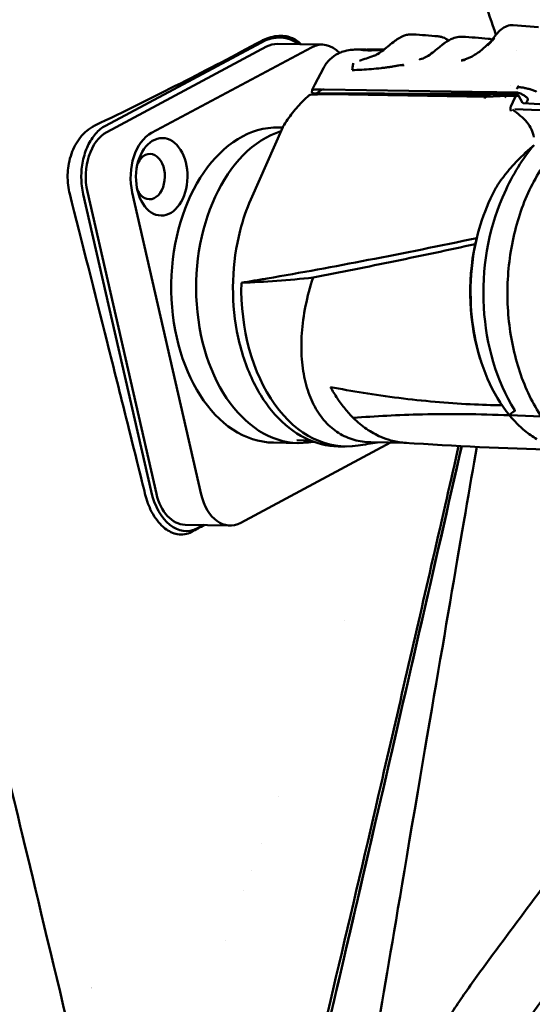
# Model space of a CAD drawing. Header units: millimetres. Extents: x 0 to 6049, y -120 to 1682.
# Tile 72 of 256: x 529 to 568, y 1054 to 1128. Entities that reach past the tile are written whole.
import ezdxf

# ---------------------------------------------------------------- set-up
doc = ezdxf.new("R2010")
doc.units = ezdxf.units.MM
doc.header["$LTSCALE"] = 2
doc.layers.add('Sichtbar (ISO)', color=7, linetype='Continuous', lineweight=50)

msp = doc.modelspace()

# ---------------------------------------------------------------- linework, layer by layer
at = {"layer": 'Sichtbar (ISO)'}
for p, q in [((566.082, 1127.485), (567.989, 1127.338)), ((547.185, 1126.172), (535.553, 1119.955)), ((547.626, 1125.88), (535.662, 1119.484)), ((539.021, 1119.428), (550.985, 1125.824)), ((548.438, 1126.084), (551.797, 1126.028)), ((554.487, 1125.659), (554.799, 1125.659)), ((555.091, 1125.538), (555.091, 1125.538)), ((555.108, 1125.538), (555.108, 1125.538)), ((555.118, 1125.603), (555.142, 1125.66)), ((555.134, 1125.602), (555.154, 1125.65)), ((555.169, 1125.66), (555.461, 1125.661)), ((555.684, 1125.661), (556.016, 1125.662)), ((556.107, 1125.653), (556.106, 1125.662)), ((556.248, 1125.659), (556.25, 1125.655)), ((556.496, 1125.63), (556.497, 1125.63)), ((556.521, 1125.649), (556.521, 1125.649)), ((556.532, 1125.659), (556.532, 1125.659)), ((566.353, 1125.604), (566.353, 1125.604)), ((551.877, 1124.266), (551.245, 1123.052)), ((551.877, 1124.266), (551.877, 1124.266)), ((554.051, 1124.663), (554.051, 1124.663)), ((551.024, 1122.444), (551.032, 1122.633)), ((551.245, 1123.052), (551.245, 1123.052)), ((561.434, 1122.51), (551.941, 1122.668)), ((565.919, 1122.944), (565.919, 1122.944)), ((550.98, 1122.297), (551.325, 1122.305)), ((551.219, 1122.372), (551.332, 1122.372)), ((551.328, 1122.362), (551.325, 1122.291)), ((551.334, 1122.376), (551.328, 1122.362)), ((564.396, 1122.143), (551.328, 1122.362)), ((556.649, 1122.348), (551.334, 1122.376)), ((561.536, 1122.338), (551.397, 1122.383)), ((551.487, 1122.309), (552.281, 1122.327)), ((552.292, 1122.327), (564.093, 1122.129)), ((566.385, 1122.304), (556.649, 1122.348)), ((565.624, 1122.201), (564.089, 1122.129)), ((566.379, 1122.188), (565.633, 1122.201)), ((565.92, 1121.397), (566.208, 1122.051)), ((566.497, 1122.179), (566.387, 1122.188)), ((566.796, 1121.679), (566.477, 1122.214)), ((566.519, 1122.161), (566.519, 1122.161)), ((566.219, 1121.207), (571.533, 1120.966)), ((566.835, 1121.654), (568.081, 1121.559)), ((566.285, 1120.983), (566.285, 1120.982)), ((546.446, 1114.43), (548.832, 1119.85)), ((548.821, 1119.825), (548.536, 1119.83)), ((538.979, 1092.604), (533.896, 1114.845)), ((534.211, 1115.011), (539.376, 1092.413)), ((537.57, 1114.955), (542.735, 1092.357)), ((564.245, 1114.176), (564.391, 1114.509)), ((565.442, 1114.919), (565.295, 1114.586)), ((563.629, 1102.492), (563.68, 1102.332)), ((547.552, 1100.19), (547.551, 1100.19)), ((552.573, 1100.106), (552.572, 1100.106)), ((563.895, 1099.065), (563.895, 1099.065)), ((568.2, 1098.182), (565.81, 1098.286)), ((545.692, 1090.24), (556.911, 1096.237)), ((550.007, 1096.202), (548.141, 1096.234)), ((549.891, 1096.418), (550.419, 1096.397)), ((550.539, 1096.393), (550.927, 1096.387)), ((551.48, 1096.378), (551.482, 1096.378)), ((558.096, 1096.217), (555.437, 1096.261)), ((553.518, 1095.943), (552.995, 1095.952)), ((541.522, 1090.092), (544.881, 1090.036)), ((542.896, 1090.069), (542.441, 1089.825)), ((553.431, 1082.942), (553.432, 1082.945)), ((548.545, 1069.782), (548.545, 1069.78)), ((547.214, 1066.197), (547.215, 1066.199)), ((546.488, 1064.241), (546.488, 1064.241)), ((545.931, 1062.741), (545.931, 1062.741)), ((544.523, 1058.949), (544.523, 1058.95))]:
    msp.add_line(p, q, dxfattribs=at)
for centre, radius, start, end in [((550.987, 1121.997), 0.3, 91.29736, 130.94997), ((552.287, 1122.027), 0.3, 89.04083, 91.29727), ((566.839, 1121.704), 0.05, 210.77178, 265.60851), ((549.107, 1119.729), 0.3, 148.61394, 156.24009), ((537.023, 1050.491), 5.5, 116.77273, 116.77294)]:
    msp.add_arc(centre, radius, start, end, dxfattribs=at)
for centre, major_axis, ratio, start_param, end_param in [((547.831, 1123.348), (-2.018, -2.834), 0.747157, 3.065057, 4.125453), ((548.379, 1122.585), (0.059, 3.5), 0.66535, 0, 0.354488), ((551.738, 1122.528), (0.059, 3.5), 0.66535, 5.688981, 6.637673), ((555.824, 1102.699), (-2.127, 22.868), 0.976731, 6.194508, 6.21178), ((556.156, 1102.705), (-2.128, 22.863), 0.97673, 6.190394, 6.214723), ((555.88, 1122.416), (-4.856, 0.21), 0.029767, 5.756669, 6.215899), ((555.678, 1117.748), (4.189, -4.724), 0.459562, 3.034209, 3.185353), ((551.925, 1122.327), (-0.568, 0), 0.60051, 4.683659, 5.033294), ((550.987, 1121.997), (-0.197, 0.227), 0.640948, 6.283178, 6.283211), ((555.869, 1122.151), (-4.857, 0.179), 0.035568, 5.883143, 5.990764), ((551.514, 1122.009), (-0.551, 0.003), 0.54424, 4.764182, 5.066489), ((521.59, 1125.569), (59.944, -2.596), 0.029767, 5.440746, 5.556579), ((521.184, 1125.407), (60.136, -2.211), 0.035558, 5.44926, 5.561457), ((564.098, 1121.829), (-0.005, 0.3), 0.65347, 0.020767, 0.986546), ((566.374, 1121.888), (0.005, 0.3), 0.66535, 6.243301, 7.290498), ((465.688, 1098.338), (103.423, 39.864), 0.358454, 5.904428, 5.909303), ((566.213, 1120.723), (-0.671, 0.055), 0.718641, 4.762009, 4.762173), ((567.134, 1121.704), (0.0713, 0.0482), 0.265011, 2.6965, 2.951012), ((567.063, 1121.702), (-0.0021, -0.0497), 0.004665, 5.713334, 6.238233), ((548.339, 1108.032), (-0.198, -11.798), 0.66535, 3.141593, 6.283185), ((536.415, 1116.189), (0.059, 3.5), 0.66535, 0.354488, 1.925284), ((539.774, 1116.133), (0.059, 3.5), 0.66535, 0.354488, 1.925284), ((550.205, 1108.001), (0.198, 11.798), 0.66535, 0.218122, 3.285536), ((573.631, 1106.877), (-0.248, -14.794), 0.66535, 3.818568, 4.148906), ((538.878, 1116.148), (-0.028, -1.7), 0.66535, 5.339358, 10.368605), ((572.379, 1107.629), (-0.214, -12.798), 0.66535, 4.148906, 5.496537), ((570.886, 1107.654), (0.201, 11.998), 0.66535, 1.007313, 1.251831), ((570.886, 1107.654), (0.201, 11.998), 0.66535, 1.251831, 2.477813), ((570.625, 1107.659), (0.195, 11.648), 0.66535, 1.282842, 2.041489), ((553.719, 1107.942), (-0.201, -11.998), 0.66535, 4.702077, 6.402688), ((550.205, 1108.001), (0.149, 8.899), 0.66535, 2.738368, 2.738423), ((550.205, 1108.001), (0.198, 11.798), 0.66535, 3.957246, 3.957249), ((556.904, 1099.931), (-0.049, -2.9), 0.66535, 1.408753, 1.408757), ((556.904, 1099.931), (0.059, 3.5), 0.66535, 4.568073, 4.568076), ((552.972, 1107.954), (-0.194, -11.598), 0.66535, 5.963481, 5.96358), ((550.733, 1107.992), (-0.194, -11.598), 0.66535, 6.267628, 6.283185), ((541.498, 1093.951), (0.186, -4.338), 0.618535, 5.001342, 6.572138), ((541.58, 1093.592), (-0.059, -3.5), 0.66535, 5.066877, 6.283185), ((544.939, 1093.535), (-0.059, -3.5), 0.66535, 5.066877, 6.637673)]:
    msp.add_ellipse(centre, major_axis=major_axis, ratio=ratio, start_param=start_param, end_param=end_param, dxfattribs=at)
msp.add_ellipse((539.774, 1116.133), major_axis=(-0.049, -2.9), ratio=0.66535, dxfattribs=at)
for points, knots in [([(551.328, 1173.491), (551.356, 1171.793), (551.389, 1170.092), (551.559, 1167.124), (551.716, 1165.843), (552.241, 1163.116), (552.621, 1161.702), (553.507, 1158.895), (554.016, 1157.485), (556.026, 1151.871), (557.476, 1147.701), (560.259, 1139.658), (561.593, 1135.795), (563.578, 1130.258), (564.208, 1128.543), (564.803, 1126.768)], [0, 0, 0, 0, 0.509684, 0.509684, 0.894368, 0.894368, 1.378891, 1.378891, 1.928091, 1.928091, 3.573715, 3.573715, 5.108949, 5.108949, 5.803904, 5.803904, 5.803904, 5.803904]), ([(564.633, 1126.553), (564.75, 1126.709), (564.873, 1126.857), (565.123, 1127.109), (565.253, 1127.216), (565.539, 1127.392), (565.701, 1127.455), (565.937, 1127.488), (566.01, 1127.49), (566.082, 1127.485)], [0, 0, 0, 0, 0.0591215, 0.0591215, 0.1171705, 0.1171705, 0.1829143, 0.1829143, 0.2120861, 0.2120861, 0.2120861, 0.2120861]), ([(534.761, 1119.969), (536.959, 1121.02), (539.097, 1122.074), (543.234, 1124.176), (545.234, 1125.224), (547.176, 1126.274)], [0.000001, 0.000001, 0.000001, 0.000001, 0.944971, 0.944971, 1.882999, 1.882999, 1.882999, 1.882999]), ([(550.19, 1126.055), (549.994, 1126.273), (549.751, 1126.438), (549.134, 1126.675), (548.767, 1126.709), (547.995, 1126.627), (547.578, 1126.491), (547.176, 1126.274)], [-0.509367, -0.509367, -0.509367, -0.509367, -0.3664675, -0.3664675, -0.1932768, -0.1932768, -0.000001, -0.000001, -0.000001, -0.000001]), ([(555.933, 1125.322), (556.08, 1125.405), (556.229, 1125.509), (556.516, 1125.73), (556.658, 1125.848), (556.942, 1126.081), (557.085, 1126.197), (557.286, 1126.344), (557.347, 1126.386), (557.407, 1126.426)], [0, 0, 0, 0, 0.0551855, 0.0551855, 0.1094904, 0.1094904, 0.1669913, 0.1669913, 0.1918976, 0.1918976, 0.1918976, 0.1918976]), ([(557.407, 1126.426), (557.616, 1126.563), (557.825, 1126.669), (558.131, 1126.759), (558.229, 1126.778), (558.325, 1126.788)], [0, 0, 0, 0, 0.0863532, 0.0863532, 0.1261878, 0.1261878, 0.1261878, 0.1261878]), ([(560.972, 1126.159), (561.169, 1126.299), (561.365, 1126.415), (561.713, 1126.555), (561.867, 1126.595), (562.02, 1126.611)], [0, 0, 0, 0, 0.0812626, 0.0812626, 0.144226, 0.144226, 0.144226, 0.144226]), ([(562.463, 1124.917), (562.707, 1124.992), (562.958, 1125.109), (563.441, 1125.402), (563.677, 1125.585), (564.167, 1126.014), (564.422, 1126.272), (564.633, 1126.553)], [0, 0, 0, 0, 0.0883315, 0.0883315, 0.1777494, 0.1777494, 0.2841847, 0.2841847, 0.2841847, 0.2841847]), ([(564.689, 1126.535), (564.624, 1126.453), (564.48, 1126.282), (564.292, 1126.09), (564.176, 1125.981), (564.158, 1125.964)], [0, 0, 0, 0, 0.125, 0.25, 0.2730086, 0.2730086, 0.2730086, 0.2730086]), ([(551.877, 1124.266), (552.002, 1124.507), (552.169, 1124.73), (552.555, 1125.101), (552.779, 1125.256), (553.124, 1125.424), (553.238, 1125.47), (553.545, 1125.57), (553.736, 1125.606), (554.05, 1125.645), (554.184, 1125.653), (554.376, 1125.658), (554.431, 1125.659), (554.487, 1125.659)], [0, 0, 0, 0, 0.0815498, 0.0815498, 0.1615216, 0.1615216, 0.1991611, 0.1991611, 0.2638725, 0.2638725, 0.3191079, 0.3191079, 0.3410384, 0.3410384, 0.3410384, 0.3410384]), ([(555.136, 1125.645), (555.07, 1125.65), (555.01, 1125.653), (554.889, 1125.659), (554.83, 1125.66), (554.698, 1125.659), (554.659, 1125.652), (554.684, 1125.633), (554.751, 1125.622), (554.929, 1125.609), (555.003, 1125.606), (555.175, 1125.601), (555.272, 1125.6), (555.38, 1125.6)], [0.3020168, 0.3020168, 0.3020168, 0.3020168, 0.3240694, 0.3240694, 0.35257, 0.35257, 0.4081776, 0.4081776, 0.4657935, 0.4657935, 0.4956944, 0.4956944, 0.5255952, 0.5255952, 0.5255952, 0.5255952]), ([(555.499, 1125.661), (555.497, 1125.661), (555.494, 1125.661), (555.485, 1125.661), (555.479, 1125.661), (555.46, 1125.661), (555.443, 1125.661), (555.405, 1125.661), (555.383, 1125.66), (555.338, 1125.66), (555.314, 1125.66), (555.269, 1125.659), (555.247, 1125.659), (555.207, 1125.659), (555.19, 1125.659), (555.163, 1125.659), (555.153, 1125.659), (555.144, 1125.659), (555.142, 1125.659), (555.141, 1125.66), (555.142, 1125.66), (555.144, 1125.66)], [0.000001, 0.000001, 0.000001, 0.000001, 0.00367275, 0.00367275, 0.00735909, 0.00735909, 0.01439531, 0.01439531, 0.02139846, 0.02139846, 0.02833124, 0.02833124, 0.03522794, 0.03522794, 0.04213808, 0.04213808, 0.04912361, 0.04912361, 0.0528358, 0.0528358, 0.05653158, 0.05653158, 0.05653158, 0.05653158]), ([(555.158, 1125.649), (555.155, 1125.65), (555.154, 1125.65), (555.154, 1125.65), (555.155, 1125.651), (555.161, 1125.652), (555.17, 1125.653), (555.195, 1125.654), (555.211, 1125.655), (555.24, 1125.656), (555.251, 1125.656), (555.268, 1125.656), (555.273, 1125.657), (555.282, 1125.657), (555.285, 1125.657), (555.289, 1125.657), (555.29, 1125.657), (555.292, 1125.657), (555.293, 1125.657), (555.294, 1125.657), (555.295, 1125.657), (555.295, 1125.657), (555.296, 1125.657), (555.296, 1125.657), (555.296, 1125.657), (555.296, 1125.657), (555.296, 1125.657), (555.296, 1125.657), (555.296, 1125.657), (555.296, 1125.657)], [0.000001, 0.000001, 0.000001, 0.000001, 0.00359962, 0.00359962, 0.00720438, 0.00720438, 0.01413503, 0.01413503, 0.02107335, 0.02107335, 0.02469799, 0.02469799, 0.02676407, 0.02676407, 0.02791081, 0.02791081, 0.02856252, 0.02856252, 0.02892329, 0.02892329, 0.02912153, 0.02912153, 0.02922164, 0.02922164, 0.02926928, 0.02926928, 0.02929236, 0.02929236, 0.02931624, 0.02931624, 0.02931624, 0.02931624]), ([(556.407, 1125.647), (556.31, 1125.644), (556.216, 1125.642), (555.962, 1125.637), (555.813, 1125.635), (555.549, 1125.634), (555.437, 1125.636), (555.259, 1125.641), (555.195, 1125.645), (555.158, 1125.649)], [0.0229795, 0.0229795, 0.0229795, 0.0229795, 0.0529434, 0.0529434, 0.1058696, 0.1058696, 0.1587195, 0.1587195, 0.2115632, 0.2115632, 0.2115632, 0.2115632]), ([(555.38, 1125.6), (555.492, 1125.601), (555.614, 1125.602), (555.875, 1125.608), (556.013, 1125.613), (556.23, 1125.62), (556.305, 1125.623), (556.38, 1125.626)], [0.000001, 0.000001, 0.000001, 0.000001, 0.0449791, 0.0449791, 0.089776, 0.089776, 0.1128644, 0.1128644, 0.1128644, 0.1128644]), ([(555.561, 1125.656), (555.603, 1125.655), (555.662, 1125.654), (555.807, 1125.652), (555.894, 1125.652), (556.089, 1125.653), (556.197, 1125.654), (556.347, 1125.656), (556.384, 1125.657), (556.421, 1125.657)], [0, 0, 0, 0, 0.0369854, 0.0369854, 0.0739735, 0.0739735, 0.1110183, 0.1110183, 0.1226231, 0.1226231, 0.1226231, 0.1226231]), ([(556.248, 1125.659), (556.248, 1125.659), (556.247, 1125.66), (556.242, 1125.66), (556.234, 1125.66), (556.21, 1125.661), (556.194, 1125.661), (556.164, 1125.662), (556.154, 1125.662), (556.135, 1125.662), (556.13, 1125.662), (556.12, 1125.662), (556.118, 1125.662), (556.114, 1125.662), (556.112, 1125.662), (556.11, 1125.662), (556.109, 1125.662), (556.107, 1125.662), (556.107, 1125.662), (556.106, 1125.662)], [0.03226531, 0.03226531, 0.03226531, 0.03226531, 0.03511359, 0.03511359, 0.04206814, 0.04206814, 0.04911027, 0.04911027, 0.05289305, 0.05289305, 0.05524889, 0.05524889, 0.05713588, 0.05713588, 0.0585825, 0.0585825, 0.06004407, 0.06004407, 0.0604597, 0.0604597, 0.0604597, 0.0604597]), ([(559.623, 1125.135), (559.769, 1125.218), (559.918, 1125.323), (560.205, 1125.543), (560.346, 1125.662), (560.592, 1125.865), (560.7, 1125.953), (560.805, 1126.035)], [0, 0, 0, 0, 0.0551033, 0.0551033, 0.1093856, 0.1093856, 0.1524001, 0.1524001, 0.1524001, 0.1524001]), ([(562.198, 1124.838), (562.2, 1124.839), (562.201, 1124.839), (562.202, 1124.839), (562.217, 1124.843), (562.234, 1124.845), (562.254, 1124.846), (562.258, 1124.847), (562.261, 1124.847), (562.264, 1124.847), (562.284, 1124.849), (562.306, 1124.85), (562.331, 1124.853), (562.332, 1124.853), (562.333, 1124.853), (562.334, 1124.853), (562.357, 1124.856), (562.383, 1124.86), (562.41, 1124.866), (562.414, 1124.867), (562.419, 1124.868), (562.423, 1124.869)], [0, 0, 0, 0, 0.0287712, 0.0287712, 0.0287712, 0.3333333, 0.3333333, 0.3333333, 0.3835172, 0.3835172, 0.3835172, 0.6666667, 0.6666667, 0.6666667, 0.6783517, 0.6783517, 0.6783517, 0.9537191, 0.9537191, 0.9537191, 1, 1, 1, 1]), ([(562.438, 1124.873), (562.436, 1124.872), (562.433, 1124.872), (562.428, 1124.871), (562.426, 1124.87), (562.423, 1124.869)], [-0.001797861, -0.001797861, -0.001797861, -0.001797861, -0.000901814, -0.000901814, -0.000000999, -0.000000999, -0.000000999, -0.000000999]), ([(562.487, 1124.885), (562.481, 1124.884), (562.476, 1124.882), (562.471, 1124.881), (562.465, 1124.879), (562.46, 1124.878), (562.455, 1124.877), (562.45, 1124.876), (562.444, 1124.874), (562.438, 1124.873)], [0, 0, 0, 0, 0.333333, 0.333333, 0.333333, 0.666667, 0.666667, 0.666667, 1, 1, 1, 1]), ([(554.12, 1124.646), (554.115, 1124.617), (554.102, 1124.539), (554.082, 1124.411), (554.059, 1124.266), (554.044, 1124.17), (554.036, 1124.125)], [0, 0, 0, 0, 0.169327, 0.446019, 0.73973, 1, 1, 1, 1]), ([(556.68, 1124.33), (556.725, 1124.336), (556.771, 1124.342), (556.862, 1124.354), (556.907, 1124.36), (556.953, 1124.366)], [-0.03485482, -0.03485482, -0.03485482, -0.03485482, -0.01742995, -0.01742995, -0.00000116, -0.00000116, -0.00000116, -0.00000116]), ([(557.09, 1124.392), (557.084, 1124.391), (557.078, 1124.39), (557.073, 1124.389), (557.068, 1124.388), (557.063, 1124.387), (557.058, 1124.386), (557.053, 1124.385), (557.048, 1124.384), (557.043, 1124.383), (557.039, 1124.382), (557.034, 1124.381), (557.03, 1124.38), (557.026, 1124.38), (557.022, 1124.379), (557.018, 1124.378), (557.014, 1124.377), (557.01, 1124.377), (557.006, 1124.376), (557.002, 1124.375), (556.999, 1124.374), (556.995, 1124.374), (556.992, 1124.373), (556.989, 1124.373), (556.985, 1124.372), (556.982, 1124.371), (556.979, 1124.371), (556.976, 1124.37), (556.973, 1124.37), (556.97, 1124.369), (556.968, 1124.369), (556.965, 1124.368), (556.962, 1124.368), (556.96, 1124.367), (556.957, 1124.367), (556.955, 1124.367), (556.953, 1124.366)], [0, 0, 0, 0, 0.0833333, 0.0833333, 0.0833333, 0.1666667, 0.1666667, 0.1666667, 0.25, 0.25, 0.25, 0.3333333, 0.3333333, 0.3333333, 0.4166667, 0.4166667, 0.4166667, 0.5, 0.5, 0.5, 0.5833333, 0.5833333, 0.5833333, 0.6666667, 0.6666667, 0.6666667, 0.75, 0.75, 0.75, 0.8333333, 0.8333333, 0.8333333, 0.9166667, 0.9166667, 0.9166667, 0.9999277, 0.9999277, 0.9999277, 0.9999277]), ([(557.867, 1124.503), (557.867, 1124.503), (557.867, 1124.503), (557.867, 1124.504), (557.867, 1124.504), (557.866, 1124.505), (557.865, 1124.505), (557.863, 1124.507), (557.861, 1124.507), (557.849, 1124.509), (557.834, 1124.508), (557.772, 1124.503), (557.69, 1124.492), (557.43, 1124.451), (557.338, 1124.436), (557.198, 1124.412), (557.144, 1124.402), (557.09, 1124.392)], [0.00000235, 0.00000235, 0.00000235, 0.00000235, 0.00011457, 0.00011457, 0.00024115, 0.00024115, 0.00054762, 0.00054762, 0.00129792, 0.00129792, 0.00360753, 0.00360753, 0.00887233, 0.00887233, 0.0112027, 0.0112027, 0.01272289, 0.01272289, 0.01272289, 0.01272289]), ([(557.867, 1124.503), (557.865, 1124.493), (557.863, 1124.484), (557.862, 1124.475), (557.86, 1124.465), (557.858, 1124.456), (557.856, 1124.447), (557.854, 1124.437), (557.852, 1124.428), (557.851, 1124.419)], [0, 0, 0, 0, 0.333333, 0.333333, 0.333333, 0.666667, 0.666667, 0.666667, 1, 1, 1, 1]), ([(551.745, 1122.651), (551.736, 1122.659), (551.727, 1122.663), (551.706, 1122.669), (551.696, 1122.671), (551.685, 1122.671)], [-0.01203459, -0.01203459, -0.01203459, -0.01203459, -0.00630034, -0.00630034, -0.000001, -0.000001, -0.000001, -0.000001]), ([(566.501, 1122.843), (566.491, 1122.854), (566.482, 1122.866), (566.473, 1122.877), (566.464, 1122.888), (566.455, 1122.899), (566.447, 1122.909), (566.439, 1122.92), (566.431, 1122.93), (566.423, 1122.94)], [0, 0, 0, 0, 0.3333333, 0.3333333, 0.3333333, 0.6666667, 0.6666667, 0.6666667, 1, 1, 1, 1]), ([(566.501, 1122.843), (566.578, 1122.84), (566.665, 1122.831), (566.758, 1122.818), (566.851, 1122.805), (566.949, 1122.787), (567.047, 1122.765), (567.144, 1122.743), (567.241, 1122.717), (567.337, 1122.689), (567.341, 1122.687), (567.345, 1122.686), (567.35, 1122.685), (567.441, 1122.657), (567.529, 1122.626), (567.612, 1122.595), (567.665, 1122.575), (567.715, 1122.555), (567.761, 1122.535), (567.791, 1122.523), (567.819, 1122.51), (567.844, 1122.498)], [0, 0, 0, 0, 0.2, 0.2, 0.2, 0.4, 0.4, 0.4, 0.6, 0.6, 0.6, 0.609334, 0.609334, 0.609334, 0.8, 0.8, 0.8, 0.922218, 0.922218, 0.922218, 1, 1, 1, 1]), ([(550.79, 1122.224), (550.645, 1122.098), (550.503, 1121.966), (550.225, 1121.689), (550.088, 1121.544), (549.822, 1121.243), (549.693, 1121.086), (549.44, 1120.762), (549.317, 1120.594), (549.078, 1120.247), (548.962, 1120.069), (548.85, 1119.886)], [5.2906845, 5.2906845, 5.2906845, 5.2906845, 5.3525295, 5.3525295, 5.4143745, 5.4143745, 5.4762195, 5.4762195, 5.5380645, 5.5380645, 5.5999095, 5.5999095, 5.5999095, 5.5999095]), ([(551.219, 1122.372), (551.185, 1122.378), (551.154, 1122.384), (551.128, 1122.391), (551.103, 1122.398), (551.081, 1122.405), (551.064, 1122.412), (551.047, 1122.42), (551.035, 1122.428), (551.027, 1122.437)], [0.0000001, 0.0000001, 0.0000001, 0.0000001, 0.3333333, 0.3333333, 0.3333333, 0.6666667, 0.6666667, 0.6666667, 1, 1, 1, 1]), ([(566.398, 1122.296), (564.819, 1122.307), (563.237, 1122.316), (561.502, 1122.326), (561.346, 1122.326), (561.189, 1122.327)], [-1.2987063, -1.2987063, -1.2987063, -1.2987063, -0.6669826, -0.6669826, -0.6045868, -0.6045868, -0.6045868, -0.6045868]), ([(565.633, 1122.201), (565.613, 1122.201), (565.593, 1122.197), (565.573, 1122.188), (565.552, 1122.178), (565.531, 1122.161), (565.513, 1122.14), (565.495, 1122.119), (565.479, 1122.093), (565.467, 1122.064)], [0.0387932, 0.0387932, 0.0387932, 0.0387932, 0.3333333, 0.3333333, 0.3333333, 0.6666667, 0.6666667, 0.6666667, 1, 1, 1, 1]), ([(566.274, 1122.334), (566.284, 1122.334), (566.294, 1122.334), (566.303, 1122.332), (566.305, 1122.332), (566.306, 1122.332), (566.307, 1122.332), (566.315, 1122.33), (566.324, 1122.329), (566.332, 1122.327), (566.336, 1122.326), (566.34, 1122.325), (566.343, 1122.323), (566.349, 1122.322), (566.354, 1122.32), (566.359, 1122.318), (566.365, 1122.316), (566.37, 1122.314), (566.376, 1122.312), (566.379, 1122.31), (566.381, 1122.309), (566.384, 1122.308), (566.391, 1122.305), (566.397, 1122.302), (566.403, 1122.298), (566.404, 1122.298), (566.406, 1122.297), (566.407, 1122.296), (566.413, 1122.293), (566.419, 1122.289), (566.425, 1122.285), (566.426, 1122.285), (566.427, 1122.284), (566.427, 1122.284), (566.433, 1122.28), (566.438, 1122.277), (566.442, 1122.273), (566.443, 1122.272), (566.444, 1122.272), (566.445, 1122.271), (566.449, 1122.268), (566.452, 1122.265), (566.456, 1122.263), (566.457, 1122.261), (566.459, 1122.259), (566.461, 1122.258)], [0, 0, 0, 0, 0.125, 0.125, 0.125, 0.140554, 0.140554, 0.140554, 0.25, 0.25, 0.25, 0.302591, 0.302591, 0.302591, 0.375, 0.375, 0.375, 0.45794, 0.45794, 0.45794, 0.5, 0.5, 0.5, 0.602989, 0.602989, 0.602989, 0.625, 0.625, 0.625, 0.73491, 0.73491, 0.73491, 0.75, 0.75, 0.75, 0.853242, 0.853242, 0.853242, 0.875, 0.875, 0.875, 0.953945, 0.953945, 0.953945, 1, 1, 1, 1]), ([(566.477, 1122.214), (566.463, 1122.237), (566.446, 1122.258), (566.416, 1122.284), (566.406, 1122.291), (566.385, 1122.304), (566.375, 1122.309), (566.358, 1122.317), (566.35, 1122.32), (566.34, 1122.323), (566.337, 1122.324), (566.33, 1122.326), (566.326, 1122.327), (566.321, 1122.328), (566.32, 1122.328), (566.318, 1122.329), (566.318, 1122.329), (566.318, 1122.329)], [0, 0, 0, 0, 0.00801307, 0.00801307, 0.01187546, 0.01187546, 0.01543056, 0.01543056, 0.01798002, 0.01798002, 0.01942915, 0.01942915, 0.02147255, 0.02147255, 0.02350836, 0.02350836, 0.02504218, 0.02504218, 0.02504218, 0.02504218]), ([(567.081, 1122.089), (567.016, 1122.141), (566.948, 1122.19), (566.803, 1122.284), (566.725, 1122.328), (566.587, 1122.39), (566.528, 1122.412), (566.426, 1122.437), (566.383, 1122.443), (566.343, 1122.443)], [0.000001, 0.000001, 0.000001, 0.000001, 0.02507799, 0.02507799, 0.05318282, 0.05318282, 0.07540115, 0.07540115, 0.09332952, 0.09332952, 0.09332952, 0.09332952]), ([(567.185, 1121.908), (567.187, 1121.913), (567.189, 1121.918), (567.19, 1121.93), (567.19, 1121.937), (567.186, 1121.958), (567.18, 1121.973), (567.162, 1122.006), (567.15, 1122.022), (567.119, 1122.056), (567.101, 1122.073), (567.081, 1122.089)], [0.000001, 0.000001, 0.000001, 0.000001, 0.00329984, 0.00329984, 0.00668385, 0.00668385, 0.01314603, 0.01314603, 0.01981204, 0.01981204, 0.02730397, 0.02730397, 0.02730397, 0.02730397]), ([(565.896, 1121.327), (565.89, 1121.3), (565.887, 1121.275), (565.886, 1121.222), (565.888, 1121.197), (565.891, 1121.171)], [-0.02060318, -0.02060318, -0.02060318, -0.02060318, -0.01078085, -0.01078085, -0.000001, -0.000001, -0.000001, -0.000001]), ([(565.891, 1121.171), (565.892, 1121.157), (565.894, 1121.143), (565.897, 1121.129), (565.898, 1121.124), (565.898, 1121.119), (565.899, 1121.115), (565.901, 1121.105), (565.903, 1121.096), (565.905, 1121.086), (565.907, 1121.077), (565.909, 1121.068), (565.911, 1121.059), (565.912, 1121.054), (565.913, 1121.049), (565.915, 1121.044)], [0, 0, 0, 0, 0.333333, 0.333333, 0.333333, 0.443747, 0.443747, 0.443747, 0.666667, 0.666667, 0.666667, 0.879411, 0.879411, 0.879411, 1, 1, 1, 1]), ([(565.896, 1121.327), (565.899, 1121.338), (565.902, 1121.35), (565.91, 1121.373), (565.915, 1121.385), (565.92, 1121.397)], [0.000001, 0.000001, 0.000001, 0.000001, 0.004222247, 0.004222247, 0.008444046, 0.008444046, 0.008444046, 0.008444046]), ([(574.766, 1120.841), (573.825, 1120.857), (572.882, 1120.649), (571.079, 1119.805), (570.22, 1119.167), (568.671, 1117.521), (567.983, 1116.509), (566.85, 1114.217), (566.407, 1112.936), (565.812, 1110.238), (565.659, 1108.821), (565.66, 1105.993), (565.813, 1104.582), (566.409, 1101.909), (566.853, 1100.647), (567.988, 1098.399), (568.68, 1097.414), (570.242, 1095.823), (571.113, 1095.217), (572.773, 1094.523), (573.546, 1094.358), (574.322, 1094.345)], [4.752274, 4.752274, 4.752274, 4.752274, 5.066351, 5.066351, 5.383687, 5.383687, 5.704686, 5.704686, 6.026613, 6.026613, 6.348489, 6.348489, 6.670295, 6.670295, 6.992192, 6.992192, 7.31408, 7.31408, 7.634703, 7.634703, 7.893866, 7.893866, 7.893866, 7.893866]), ([(534.761, 1119.969), (534.543, 1119.862), (534.332, 1119.723), (533.932, 1119.38), (533.748, 1119.178), (533.316, 1118.579), (533.104, 1118.147), (532.809, 1117.196), (532.742, 1116.722), (532.714, 1115.726), (532.792, 1115.239), (532.886, 1114.862)], [0.000001, 0.000001, 0.000001, 0.000001, 0.0937138, 0.0937138, 0.1905066, 0.1905066, 0.3446379, 0.3446379, 0.5010934, 0.5010934, 0.7077139, 0.7077139, 0.7077139, 0.7077139]), ([(535.553, 1119.955), (535.293, 1119.813), (535.043, 1119.612), (534.82, 1119.357), (534.597, 1119.102), (534.4, 1118.793), (534.24, 1118.448), (534.078, 1118.1), (533.953, 1117.715), (533.871, 1117.311), (533.789, 1116.909), (533.749, 1116.488), (533.754, 1116.07), (533.759, 1115.651), (533.809, 1115.235), (533.896, 1114.845)], [0, 0, 0, 0, 0.199625, 0.199625, 0.199625, 0.399234, 0.399234, 0.399234, 0.60045, 0.60045, 0.60045, 0.800063, 0.800063, 0.800063, 1, 1, 1, 1]), ([(538.545, 1092.332), (538.45, 1092.714), (537.7, 1095.72), (536.723, 1099.625), (536.172, 1101.828), (534.783, 1107.362), (533.78, 1111.348), (532.886, 1114.862)], [0.000001, 0.000001, 0.000001, 0.000001, 0.1217436, 0.1217436, 0.2028638, 0.2028638, 0.350313, 0.350313, 0.350313, 0.350313]), ([(552.995, 1095.952), (552.143, 1095.967), (551.296, 1096.182), (549.687, 1096.991), (548.927, 1097.59), (547.568, 1099.117), (546.971, 1100.052), (546.006, 1102.158), (545.64, 1103.33), (545.176, 1105.79), (545.078, 1107.078), (545.16, 1109.639), (545.34, 1110.912), (545.858, 1112.924), (546.126, 1113.702), (546.446, 1114.43)], [4.672504, 4.672504, 4.672504, 4.672504, 4.982862, 4.982862, 5.298351, 5.298351, 5.619908, 5.619908, 5.943098, 5.943098, 6.266222, 6.266222, 6.589231, 6.589231, 6.806784, 6.806784, 6.806784, 6.806784]), ([(563.369, 1111.544), (560.625, 1110.973), (557.896, 1110.42), (552.693, 1109.413), (550.181, 1108.95), (547.67, 1108.522)], [0.000001, 0.000001, 0.000001, 0.000001, 1.062132, 1.062132, 2.083497, 2.083497, 2.083497, 2.083497]), ([(563.369, 1111.544), (563.348, 1111.469), (563.328, 1111.393), (563.288, 1111.242), (563.269, 1111.167), (563.249, 1111.091)], [0.00000098, 0.00000098, 0.00000098, 0.00000098, 0.03079789, 0.03079789, 0.06159458, 0.06159458, 0.06159458, 0.06159458]), ([(563.249, 1111.091), (561.233, 1110.658), (559.234, 1110.235), (555.192, 1109.399), (553.146, 1108.986), (551.103, 1108.591)], [0.000001, 0.000001, 0.000001, 0.000001, 0.784013, 0.784013, 1.606453, 1.606453, 1.606453, 1.606453]), ([(551.103, 1108.591), (550.202, 1108.493), (549.3, 1108.412), (547.51, 1108.282), (546.627, 1108.233), (545.738, 1108.199)], [0.0000038, 0.0000038, 0.0000038, 0.0000038, 0.3488382, 0.3488382, 0.6884402, 0.6884402, 0.6884402, 0.6884402]), ([(555.437, 1096.261), (555.332, 1096.263), (554.787, 1096.289), (553.851, 1096.487), (552.73, 1097.082), (551.778, 1097.995), (551.022, 1099.214), (550.495, 1100.714), (550.221, 1102.459), (550.22, 1104.398), (550.503, 1106.469), (550.871, 1107.885), (551.103, 1108.591)], [0.4868817, 0.4868817, 0.4868817, 0.4868817, 0.5, 0.5555556, 0.6111111, 0.6666667, 0.7222222, 0.7777778, 0.8333333, 0.8888889, 0.9444444, 0.9999998, 0.9999998, 0.9999998, 0.9999998]), ([(547.67, 1108.522), (547.349, 1108.467), (547.028, 1108.413), (546.384, 1108.305), (546.061, 1108.252), (545.738, 1108.199)], [0.000001, 0.000001, 0.000001, 0.000001, 0.1293247, 0.1293247, 0.2596815, 0.2596815, 0.2596815, 0.2596815]), ([(552.406, 1100.397), (552.569, 1100.103), (552.742, 1099.818), (552.926, 1099.544), (553.11, 1099.27), (553.304, 1099.005), (553.503, 1098.761), (553.702, 1098.517), (553.905, 1098.292), (554.117, 1098.085)], [0, 0, 0, 0, 0.333333, 0.333333, 0.333333, 0.666667, 0.666667, 0.666667, 1, 1, 1, 1]), ([(565.251, 1099.035), (564.486, 1099.044), (563.697, 1099.067), (562.875, 1099.108), (562.023, 1099.15), (561.135, 1099.211), (560.237, 1099.29), (559.339, 1099.369), (558.431, 1099.467), (557.531, 1099.58), (556.63, 1099.692), (555.737, 1099.821), (554.879, 1099.958), (554.022, 1100.096), (553.199, 1100.243), (552.406, 1100.397)], [0.0069798, 0.0069798, 0.0069798, 0.0069798, 0.2, 0.2, 0.2, 0.4, 0.4, 0.4, 0.6, 0.6, 0.6, 0.8, 0.8, 0.8, 1, 1, 1, 1]), ([(559.271, 1098.346), (559.283, 1098.346), (559.295, 1098.347), (560.338, 1098.369), (561.391, 1098.375), (563.559, 1098.355), (564.673, 1098.329), (565.81, 1098.286)], [-0.9020555, -0.9020555, -0.9020555, -0.9020555, -0.8966685, -0.8966685, -0.4514571, -0.4514571, -0.0000357, -0.0000357, -0.0000357, -0.0000357]), ([(565.81, 1098.286), (566.17, 1097.848), (566.556, 1097.458), (567.25, 1096.884), (567.547, 1096.674), (567.853, 1096.492)], [-1.493973, -1.493973, -1.493973, -1.493973, -1.2834655, -1.2834655, -1.1350234, -1.1350234, -1.1350234, -1.1350234]), ([(566.209, 1098.61), (566.217, 1098.615), (566.222, 1098.622), (566.222, 1098.64), (566.221, 1098.648), (566.213, 1098.668), (566.207, 1098.679), (566.199, 1098.692)], [-0.10840767, -0.10840767, -0.10840767, -0.10840767, -0.09830297, -0.09830297, -0.09306811, -0.09306811, -0.08783326, -0.08783326, -0.08783326, -0.08783326]), ([(557.964, 1096.226), (557.951, 1096.227), (557.938, 1096.228), (557.587, 1096.254), (557.254, 1096.313), (556.67, 1096.474), (556.422, 1096.561), (555.81, 1096.825), (555.458, 1097.023), (554.767, 1097.5), (554.432, 1097.775), (554.117, 1098.085)], [-0.6087764, -0.6087764, -0.6087764, -0.6087764, -0.6028947, -0.6028947, -0.4526665, -0.4526665, -0.3402314, -0.3402314, -0.1708459, -0.1708459, -0.0000102, -0.0000102, -0.0000102, -0.0000102]), ([(522.173, 1096.737), (524.084, 1088.78), (525.994, 1080.822), (528.288, 1071.266), (530.967, 1060.104), (533.66, 1048.89)], [-21.036467, -21.036467, -21.036467, -21.036467, -3.518595, -3.518595, -0.000001, -0.000001, -0.000001, -0.000001]), ([(504.923, 1029.916), (538.655, 1034.858), (544.912, 1035.899), (549.023, 1039.72), (551.151, 1047.631), (559.484, 1083.86), (562.23, 1095.97)], [0, 0, 0, 0, 0.214053, 0.4340864, 0.6541198, 0.8517345, 0.8517345, 0.8517345, 0.8517345]), ([(562.003, 1095.982), (561.451, 1093.545), (560.815, 1090.749), (558.816, 1082.007), (557.458, 1076.108), (554.231, 1062.177), (551.181, 1049.089), (549.683, 1043.575), (549.179, 1041.763), (547.605, 1038.992), (546.879, 1038.214), (545.284, 1036.975), (544.335, 1036.522), (542.71, 1035.937), (541.708, 1035.667), (538.799, 1035.138), (538.211, 1035.036), (537.152, 1034.854), (536.449, 1034.734), (532.003, 1034.006), (526.673, 1033.19), (515.457, 1031.499), (508.636, 1030.479), (504.979, 1029.932)], [1.242427, 1.242427, 1.242427, 1.242427, 1.452321, 1.452321, 1.811614, 1.811614, 2.35591, 2.35591, 2.615174, 2.615174, 2.804099, 2.804099, 3.021349, 3.021349, 3.205495, 3.205495, 3.245305, 3.245305, 3.307667, 3.307667, 3.613877, 3.613877, 3.853466, 3.853466, 3.853466, 3.853466]), ([(562.236, 1095.969), (560.275, 1087.291), (557.806, 1076.584), (554.417, 1061.932), (553.584, 1058.336), (552.803, 1055.037)], [0.743722, 0.743722, 0.743722, 0.743722, 1.709774, 1.709774, 2.369939, 2.369939, 2.369939, 2.369939]), ([(553.751, 1040.162), (556.348, 1054.507), (556.497, 1055.714), (560.916, 1081.69), (562.33, 1089.923), (563.356, 1095.913)], [0.000001, 0.000001, 0.000001, 0.000001, 4.373338, 4.373338, 7.904635, 7.904635, 7.904635, 7.904635]), ([(542.011, 1089.556), (541.844, 1089.467), (541.67, 1089.408), (541.31, 1089.349), (541.125, 1089.35), (540.619, 1089.44), (540.304, 1089.59), (539.676, 1090.081), (539.375, 1090.441), (538.979, 1091.125), (538.851, 1091.398), (538.703, 1091.798), (538.665, 1091.91), (538.6, 1092.125), (538.571, 1092.228), (538.545, 1092.332)], [0.000001, 0.000001, 0.000001, 0.000001, 0.0830148, 0.0830148, 0.1683002, 0.1683002, 0.3174993, 0.3174993, 0.4879755, 0.4879755, 0.5866537, 0.5866537, 0.6238443, 0.6238443, 0.6570007, 0.6570007, 0.6570007, 0.6570007]), ([(557.273, 1033.604), (557.273, 1035.114), (557.27, 1037.39), (557.387, 1040.629), (557.595, 1043.085), (557.953, 1045.239), (558.404, 1047.074), (559.07, 1049.062), (560.149, 1051.368), (561.391, 1053.426), (562.86, 1055.6), (566.616, 1060.705), (570.752, 1066.209), (574.679, 1071.493), (576.261, 1073.646), (577.595, 1075.549), (578.706, 1077.311), (579.583, 1078.999), (580.176, 1080.63), (580.521, 1082.366), (580.677, 1084.049), (580.777, 1086.547), (580.773, 1088.393), (580.773, 1089.766)], [0, 0, 0, 0, 0.072099, 0.108579, 0.154693, 0.189643, 0.212686, 0.244806, 0.289574, 0.333853, 0.359346, 0.414588, 0.635925, 0.687443, 0.728365, 0.763257, 0.798163, 0.827644, 0.853838, 0.880725, 0.911897, 0.934483, 1, 1, 1, 1]), ([(585.773, 1089.766), (585.773, 1088.431), (585.778, 1086.407), (585.647, 1083.13), (585.328, 1080.53), (584.414, 1077.454), (582.876, 1074.426), (580.841, 1071.447), (577.333, 1066.672), (573.535, 1061.616), (569.87, 1056.687), (568.079, 1054.271), (566.981, 1052.756), (565.603, 1050.774), (564.3, 1048.576), (563.476, 1046.522), (563.026, 1045.011), (562.558, 1042.697), (562.267, 1038.799), (562.273, 1035.516), (562.273, 1033.604)], [0, 0, 0, 0, 0.063726, 0.096533, 0.156576, 0.188364, 0.249111, 0.317901, 0.36024, 0.531483, 0.619234, 0.653015, 0.674815, 0.708407, 0.768107, 0.796298, 0.813683, 0.843364, 0.908713, 1, 1, 1, 1])]:
    msp.add_open_spline(points, degree=3, knots=knots, dxfattribs=at)
for points in [[(558.325, 1126.788), (558.417, 1126.797), (558.509, 1126.799), (558.6, 1126.793)], [(558.6, 1126.793), (558.91, 1126.775), (559.218, 1126.753), (559.527, 1126.73)], [(559.527, 1126.73), (559.835, 1126.706), (560.144, 1126.68), (560.451, 1126.651)], [(560.451, 1126.651), (560.542, 1126.643), (560.632, 1126.627), (560.719, 1126.604)], [(560.719, 1126.604), (560.87, 1126.564), (561.015, 1126.498), (561.145, 1126.409)], [(561.145, 1126.409), (561.178, 1126.386), (561.213, 1126.363), (561.249, 1126.34)], [(562.02, 1126.611), (562.11, 1126.62), (562.2, 1126.622), (562.289, 1126.616)], [(562.289, 1126.616), (562.612, 1126.598), (562.934, 1126.576), (563.255, 1126.551)], [(563.255, 1126.551), (563.577, 1126.526), (563.899, 1126.499), (564.22, 1126.468)], [(564.22, 1126.468), (564.308, 1126.46), (564.396, 1126.444), (564.482, 1126.421)], [(564.482, 1126.421), (564.495, 1126.418), (564.508, 1126.414), (564.521, 1126.41)], [(555.144, 1125.66), (555.151, 1125.66), (555.159, 1125.66), (555.169, 1125.66)], [(555.512, 1125.66), (555.507, 1125.66), (555.503, 1125.661), (555.499, 1125.661)], [(560.805, 1126.035), (560.861, 1126.078), (560.917, 1126.119), (560.972, 1126.159)], [(554.585, 1124.827), (554.93, 1124.937), (555.27, 1125.062), (555.637, 1125.189)], [(555.637, 1125.189), (555.642, 1125.191), (555.646, 1125.192), (555.651, 1125.194)], [(555.651, 1125.194), (555.748, 1125.228), (555.843, 1125.27), (555.933, 1125.322)], [(559.043, 1124.902), (559.103, 1124.92), (559.162, 1124.938), (559.222, 1124.957)], [(559.222, 1124.957), (559.231, 1124.96), (559.241, 1124.963), (559.251, 1124.966)], [(559.251, 1124.966), (559.373, 1125.006), (559.499, 1125.064), (559.623, 1125.135)], [(562.211, 1124.842), (562.295, 1124.867), (562.379, 1124.892), (562.463, 1124.917)], [(556.209, 1124.271), (555.963, 1124.242), (555.474, 1124.192), (554.749, 1124.143), (554.273, 1124.128), (554.036, 1124.125)], [(556.68, 1124.33), (556.628, 1124.324), (556.524, 1124.31), (556.367, 1124.29), (556.262, 1124.277), (556.209, 1124.271)], [(551.032, 1122.633), (551.102, 1122.774), (551.173, 1122.913), (551.245, 1123.052)], [(551.036, 1122.636), (551.033, 1122.635), (551.032, 1122.634), (551.032, 1122.633)], [(566.349, 1122.722), (566.364, 1122.736), (566.396, 1122.763), (566.447, 1122.804), (566.482, 1122.83), (566.501, 1122.843)], [(551.027, 1122.437), (551.025, 1122.439), (551.024, 1122.441), (551.024, 1122.444)], [(561.189, 1122.327), (561.152, 1122.327), (561.114, 1122.328), (561.076, 1122.328)], [(567.455, 1119.68), (567.371, 1119.868), (567.144, 1120.227), (566.636, 1120.708), (566.249, 1121.013), (566.035, 1121.175)], [(567.628, 1119.099), (567.595, 1119.296), (567.539, 1119.492), (567.455, 1119.68)], [(554.117, 1098.085), (555.764, 1098.22), (557.482, 1098.307), (559.271, 1098.346)], [(555.937, 1096.253), (555.448, 1096.173), (554.959, 1096.093), (554.471, 1096.014)], [(569.199, 1095.693), (565.45, 1095.796), (561.702, 1095.973), (557.964, 1096.226)], [(542.976, 1090.068), (542.655, 1089.898), (542.334, 1089.727), (542.011, 1089.556)]]:
    msp.add_open_spline(points, degree=3, dxfattribs=at)
for points, weights in [([(564.391, 1114.509), (565.253, 1116.467), (567.658, 1118.512)], [1.04287233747, 1.04287233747, 1.01389642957]), ([(566.209, 1098.61), (565.934, 1098.444), (565.81, 1098.286)], [1.01006013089, 1.01038766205, 1.00672071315])]:
    msp.add_rational_spline(points, weights, degree=2, dxfattribs=at)

doc.saveas('drawing.dxf')
